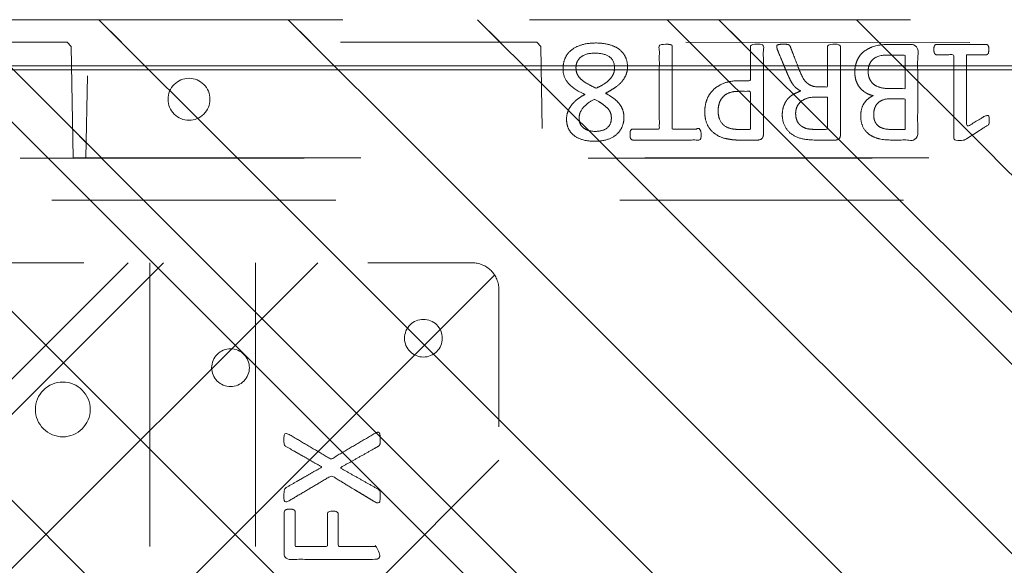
# Model space of a CAD drawing. Header units: inches. Extents: x -434 to -285, y -58 to 33.
# Tile 100 of 103: x -300.64 to -296.02, y 25.09 to 27.66. Entities that reach past the tile are written whole.
import ezdxf

# ---------------------------------------------------------------- set-up
doc = ezdxf.new("R2010")
doc.units = ezdxf.units.IN
doc.header["$LTSCALE"] = 32
doc.header["$MEASUREMENT"] = 0
doc.linetypes.add('Dash Style-1', pattern=[0.083328, 0.041656, -0.041672])
for name, color, linetype, lineweight in [('Black', 7, 'Continuous', 18), ('DashLine', 7, 'Dash Style-1', 13), ('DashLineFill', 7, 'Dash Style-1', 13), ('Drawing', 7, 'Continuous', 18), ('Metal-Black', 7, 'Continuous', 18), ('None', 7, 'Continuous', 18), ('Plastic-BracketCover', 7, 'Continuous', 13), ('SolidLine', 7, 'Continuous', 15), ('WasteShelf_H', 7, 'Continuous', 18)]:
    doc.layers.add(name, color=color, linetype=linetype, lineweight=lineweight)
pattern_1 = [(45, (0, 0), (-1.613, 1.9357), []), (45, (-1.0608, 1.0608), (-0.472346, 0.41676), [])]

# ---------------------------------------------------------------- blocks, each defined once
blk = doc.blocks.new('Group')
at = {"layer": 'SolidLine', "color": 7}
for points, knots in [([(3.6903, 1.0299), (3.6977, 1.0336), (3.7069, 1.0355), (3.7125, 1.0299), (3.7143, 1.0152), (3.7143, 0.9953), (3.7143, 0.9801), (3.7106, 0.9727), (3.7069, 0.969), (3.7032, 0.9672), (3.6147, 0.9173), (3.5261, 0.8675), (3.6147, 0.8177), (3.7032, 0.7679), (3.7069, 0.766), (3.7106, 0.7605), (3.7143, 0.7549), (3.7143, 0.7397), (3.7143, 0.7199), (3.7116, 0.7005), (3.6977, 0.7033), (3.6903, 0.707), (3.5879, 0.7688), (3.4855, 0.8306), (3.3858, 0.7716), (3.2862, 0.7125), (3.2788, 0.7088), (3.2649, 0.706), (3.2622, 0.7254), (3.2622, 0.7494), (3.264, 0.7623), (3.2659, 0.7697), (3.2714, 0.7734), (3.2733, 0.7752), (3.3572, 0.8232), (3.4412, 0.8712), (3.3572, 0.9192), (3.2733, 0.9672), (3.2714, 0.969), (3.2659, 0.9709), (3.264, 0.9782), (3.2622, 0.9893), (3.2622, 1.0115), (3.2649, 1.0308), (3.2788, 1.0281), (3.2862, 1.0244), (3.3849, 0.9663), (3.4836, 0.9081), (3.587, 0.969), (3.6903, 1.0299)], [0, 0, 0, 0.005797, 0.011593, 0.01739, 0.023187, 0.027776, 0.031157, 0.034538, 0.03792, 0.03792, 0.121199, 0.121199, 0.204479, 0.204479, 0.20786, 0.211241, 0.214623, 0.219212, 0.225008, 0.236602, 0.242398, 0.242398, 0.326423, 0.326423, 0.407782, 0.407782, 0.413578, 0.425171, 0.430968, 0.435937, 0.440905, 0.445874, 0.450842, 0.450842, 0.634953, 0.634953, 0.819063, 0.819063, 0.824031, 0.829, 0.833968, 0.838937, 0.843905, 0.853843, 0.858811, 0.858811, 0.927786, 0.927786, 1, 1, 1]), ([(3.2899, 0.6738), (3.2972, 0.6738), (3.3065, 0.6719), (3.312, 0.6682), (3.3157, 0.6645), (3.3157, 0.5797), (3.3157, 0.4985), (3.3914, 0.4985), (3.467, 0.4985), (3.467, 0.576), (3.467, 0.6553), (3.4707, 0.659), (3.4763, 0.6627), (3.4855, 0.6645), (3.4984, 0.6645), (3.5076, 0.6627), (3.5132, 0.659), (3.5169, 0.6553), (3.5169, 0.576), (3.5169, 0.4985), (3.6101, 0.4985), (3.7051, 0.4985), (3.7106, 0.4948), (3.7125, 0.4874), (3.7143, 0.4763), (3.7143, 0.4597), (3.7125, 0.4486), (3.7106, 0.4412), (3.7051, 0.4376), (3.4956, 0.4376), (3.2751, 0.4376), (3.264, 0.4523), (3.264, 0.5603), (3.264, 0.6645), (3.2677, 0.6682), (3.2733, 0.6719), (3.2843, 0.6738), (3.2899, 0.6738)], [0, 0, 0, 0.005582, 0.011164, 0.016746, 0.022328, 0.14513, 0.14513, 0.259559, 0.259559, 0.376779, 0.37957, 0.382361, 0.385152, 0.387943, 0.390037, 0.39213, 0.394223, 0.396316, 0.484232, 0.484232, 0.589939, 0.592032, 0.594126, 0.596219, 0.598312, 0.599987, 0.601661, 0.603336, 0.605011, 0.7934, 0.805122, 0.816844, 0.976556, 0.982417, 0.988278, 0.994139, 1, 1, 1]), ([(3.3951, 0.3681), (3.4301, 0.3681), (3.4836, 0.346), (3.5205, 0.3054), (3.5427, 0.2463), (3.5427, 0.179), (3.5427, 0.1541), (3.623, 0.1541), (3.7069, 0.1541), (3.7106, 0.1504), (3.7125, 0.143), (3.7143, 0.1319), (3.7143, 0.1153), (3.7125, 0.1042), (3.7106, 0.0968), (3.7069, 0.0932), (3.4966, 0.0932), (3.2769, 0.0932), (3.264, 0.1079), (3.264, 0.1651), (3.264, 0.2279), (3.2677, 0.2537), (3.2751, 0.2906), (3.2972, 0.3275), (3.3286, 0.3552), (3.3711, 0.3681), (3.3951, 0.3681)], [0, 0, 0, 0.066268, 0.132535, 0.198803, 0.26507, 0.303966, 0.303966, 0.429297, 0.43506, 0.440822, 0.446584, 0.452347, 0.456957, 0.461567, 0.466177, 0.470786, 0.728938, 0.745073, 0.761208, 0.845107, 0.870922, 0.896738, 0.922553, 0.948369, 0.974184, 1, 1, 1]), ([(3.4006, 0.3054), (3.3729, 0.3054), (3.336, 0.2851), (3.3194, 0.2556), (3.3139, 0.2242), (3.3139, 0.1808), (3.3139, 0.1541), (3.4034, 0.1541), (3.4929, 0.1541), (3.4929, 0.1808), (3.4929, 0.2334), (3.4799, 0.2703), (3.4541, 0.2943), (3.4209, 0.3054), (3.4006, 0.3054)], [0, 0, 0, 0.053098, 0.106195, 0.159293, 0.212391, 0.297937, 0.297937, 0.584068, 0.584068, 0.669615, 0.752211, 0.834807, 0.917404, 1, 1, 1]), ([(3.7032, 0.0301), (3.7069, 0.0301), (3.7106, 0.0283), (3.7125, 0.0209), (3.7143, 0.008), (3.7143, -0.0105), (3.7125, -0.0215), (3.7106, -0.0289), (3.7051, -0.0326), (3.6996, -0.0344), (3.647, -0.0547), (3.5944, -0.0751), (3.5759, -0.0824), (3.5464, -0.0972), (3.5242, -0.1193), (3.5132, -0.1489), (3.5132, -0.1885), (3.5132, -0.2079), (3.6082, -0.2079), (3.7069, -0.2079), (3.7106, -0.2116), (3.7125, -0.219), (3.7143, -0.2301), (3.7143, -0.2467), (3.7125, -0.2578), (3.7106, -0.2651), (3.7069, -0.2688), (3.4956, -0.2688), (3.2751, -0.2688), (3.264, -0.2541), (3.264, -0.1987), (3.264, -0.1341), (3.2659, -0.112), (3.2677, -0.1027), (3.2714, -0.0769), (3.2917, -0.0363), (3.3212, -0.0105), (3.36, 0.0043), (3.4043, 0.0043), (3.4412, -0.0086), (3.4689, -0.0308), (3.4873, -0.064), (3.4947, -0.0824), (3.5002, -0.0714), (3.515, -0.0529), (3.5353, -0.0381), (3.563, -0.0252), (3.5796, -0.0178), (3.6285, 0.0025), (3.6774, 0.0228), (3.6903, 0.0283), (3.7014, 0.0301), (3.7032, 0.0301)], [0, 0, 0, 0.004018, 0.008035, 0.012053, 0.01607, 0.020088, 0.024105, 0.028123, 0.03214, 0.03214, 0.070951, 0.070951, 0.084634, 0.098317, 0.112001, 0.125684, 0.138745, 0.138745, 0.202807, 0.205295, 0.207782, 0.21027, 0.212758, 0.214748, 0.216739, 0.218729, 0.220719, 0.332671, 0.339637, 0.346603, 0.391882, 0.407555, 0.423229, 0.423229, 0.466696, 0.510164, 0.553631, 0.597099, 0.640566, 0.684033, 0.727501, 0.770968, 0.770968, 0.798042, 0.825115, 0.852188, 0.879262, 0.879262, 0.958132, 0.958132, 0.979066, 1, 1, 1]), ([(3.3895, -0.0584), (3.3618, -0.0584), (3.3268, -0.0824), (3.3175, -0.1101), (3.3157, -0.1193), (3.3139, -0.1415), (3.3139, -0.183), (3.3139, -0.2079), (3.3895, -0.2079), (3.4652, -0.2079), (3.4652, -0.1793), (3.4652, -0.1267), (3.4541, -0.0935), (3.432, -0.0695), (3.4043, -0.0584), (3.3895, -0.0584)], [0, 0, 0, 0.142515, 0.285031, 0.285031, 0.330993, 0.376955, 0.445899, 0.445899, 0.655281, 0.655281, 0.734439, 0.800829, 0.867219, 0.93361, 1, 1, 1]), ([(3.5833, -0.3362), (3.6054, -0.3362), (3.6405, -0.3473), (3.67, -0.3657), (3.6903, -0.3934), (3.7125, -0.4432), (3.7125, -0.5503), (3.7125, -0.6167), (3.7014, -0.6315), (3.4883, -0.6315), (3.2751, -0.6315), (3.264, -0.6167), (3.264, -0.5586), (3.264, -0.4672), (3.2806, -0.4155), (3.3083, -0.3823), (3.3508, -0.3639), (3.3932, -0.3639), (3.4227, -0.3712), (3.4467, -0.386), (3.467, -0.41), (3.4726, -0.4229), (3.4763, -0.4045), (3.4947, -0.3731), (3.5224, -0.3491), (3.5611, -0.3362), (3.5833, -0.3362)], [0, 0, 0, 0.031455, 0.06291, 0.094366, 0.125821, 0.188731, 0.266159, 0.275837, 0.285516, 0.435531, 0.44521, 0.454888, 0.521427, 0.574659, 0.627891, 0.681123, 0.734355, 0.762747, 0.791139, 0.819531, 0.847924, 0.847924, 0.885943, 0.923962, 0.961981, 1, 1, 1]), ([(3.587, -0.3989), (3.5667, -0.3989), (3.5372, -0.4118), (3.5169, -0.4358), (3.5058, -0.4727), (3.5058, -0.5364), (3.5058, -0.5724), (3.5842, -0.5724), (3.6626, -0.5724), (3.6626, -0.529), (3.6626, -0.4451), (3.635, -0.4118), (3.6054, -0.3989), (3.587, -0.3989)], [0, 0, 0, 0.079156, 0.158312, 0.237468, 0.316624, 0.419526, 0.419526, 0.643799, 0.643799, 0.767809, 0.883905, 0.941952, 1, 1, 1]), ([(3.384, -0.4248), (3.3674, -0.4248), (3.3415, -0.434), (3.3231, -0.4543), (3.3139, -0.4857), (3.3139, -0.541), (3.3139, -0.5724), (3.3858, -0.5724), (3.4578, -0.5724), (3.4578, -0.5383), (3.4578, -0.482), (3.4467, -0.4524), (3.4264, -0.434), (3.3987, -0.4248), (3.384, -0.4248)], [0, 0, 0, 0.074499, 0.148998, 0.223496, 0.297995, 0.395417, 0.395417, 0.61891, 0.61891, 0.724928, 0.793696, 0.862464, 0.931232, 1, 1, 1]), ([(3.6885, -0.7073), (3.6959, -0.7073), (3.7097, -0.7101), (3.7125, -0.7184), (3.7125, -0.8374), (3.7125, -0.9564), (3.7106, -0.9601), (3.7051, -0.9638), (3.6959, -0.9657), (3.6829, -0.9657), (3.6737, -0.9638), (3.6682, -0.962), (3.6645, -0.9564), (3.6645, -0.9075), (3.6645, -0.8605), (3.4947, -0.8605), (3.3249, -0.8605), (3.3508, -0.9038), (3.3766, -0.9472), (3.3784, -0.9527), (3.3803, -0.962), (3.3766, -0.9657), (3.3655, -0.9675), (3.3531, -0.9675), (3.3434, -0.9675), (3.3378, -0.9657), (3.3342, -0.962), (3.3323, -0.9583), (3.2991, -0.9066), (3.2659, -0.8549), (3.264, -0.8531), (3.264, -0.8494), (3.2622, -0.8439), (3.2622, -0.8268), (3.2622, -0.8088), (3.2659, -0.8033), (3.2696, -0.8014), (3.468, -0.8014), (3.6645, -0.8014), (3.6645, -0.7608), (3.6645, -0.7165), (3.6682, -0.7128), (3.6737, -0.7091), (3.6829, -0.7073), (3.6885, -0.7073)], [0, 0, 0, 0.00261, 0.007831, 0.010441, 0.176195, 0.178805, 0.181415, 0.184026, 0.186636, 0.188594, 0.190551, 0.192509, 0.194467, 0.244389, 0.244389, 0.424498, 0.424498, 0.47805, 0.47805, 0.484241, 0.490432, 0.496622, 0.502813, 0.507071, 0.510941, 0.514811, 0.518682, 0.518682, 0.576295, 0.576295, 0.578743, 0.58119, 0.583638, 0.590247, 0.593184, 0.596122, 0.599059, 0.911881, 0.911881, 0.976501, 0.982376, 0.988251, 0.994125, 1, 1, 1])]:
    blk.add_open_spline(points, degree=2, knots=knots, dxfattribs=at)
blk = doc.blocks.new('1BRPFX-Ped_Plate (2D)')
at = {"layer": 'DashLineFill', "linetype": 'Continuous', "lineweight": 13}
h = blk.add_hatch(dxfattribs=at)
h.set_pattern_fill('Steel', color=253, style=0, pattern_type=2)
h.set_pattern_definition(pattern_1)
edge = h.paths.add_edge_path()
edge.add_arc((-4.1457, 1.7047), 0.126, 90, 180, ccw=False)
edge.add_line((-4.1457, 1.8307), (4.1457, 1.8307))
edge.add_arc((4.1457, 1.7047), 0.126, 0, 90, ccw=False)
edge.add_line((4.2717, 1.7047), (4.2717, -1.7047))
edge.add_arc((4.1457, -1.7047), 0.126, 270, 360, ccw=False)
edge.add_line((4.1457, -1.8307), (-4.1457, -1.8307))
edge.add_arc((-4.1457, -1.7047), 0.126, 180, 270, ccw=False)
edge.add_line((-4.2717, -1.7047), (-4.2717, 1.7047))
at = {"layer": 'DashLine'}
for p, q in [((2.6323, 1.8307), (2.6323, -1.8307)), ((3.1291, 1.8307), (3.1291, -1.8307))]:
    blk.add_line(p, q, dxfattribs=at)
at = {"layer": 'DashLineFill', "flags": 128}
blk.add_lwpolyline([(-4.2717, 1.7047, -0.414214), (-4.1457, 1.8307), (4.1457, 1.8307, -0.414214), (4.2717, 1.7047), (4.2717, -1.7047, -0.414214), (4.1457, -1.8307), (-4.1457, -1.8307, -0.414214), (-4.2717, -1.7047)], format="xyb", close=True, dxfattribs=at)
at = {"layer": 'SolidLine', "flags": 128}
for points in [[(3.9173, 1.565), (3.926, 1.5645), (3.9346, 1.5633), (3.943, 1.5611), (3.9512, 1.5582), (3.9591, 1.5545), (3.9665, 1.55), (3.9735, 1.5449), (3.98, 1.539), (3.9858, 1.5326), (3.991, 1.5256), (3.9954, 1.5181), (3.9992, 1.5103), (4.0021, 1.5021), (4.0042, 1.4937), (4.0055, 1.4851), (4.0059, 1.4764), (4.0055, 1.4677), (4.0042, 1.4591), (4.0021, 1.4507), (3.9992, 1.4425), (3.9954, 1.4346), (3.991, 1.4272), (3.9858, 1.4202), (3.98, 1.4137), (3.9735, 1.4079), (3.9665, 1.4027), (3.9591, 1.3983), (3.9512, 1.3945), (3.943, 1.3916), (3.9346, 1.3895), (3.926, 1.3882), (3.9173, 1.3878), (3.9086, 1.3882), (3.9, 1.3895), (3.8916, 1.3916), (3.8834, 1.3945), (3.8756, 1.3983), (3.8681, 1.4027), (3.8611, 1.4079), (3.8547, 1.4137), (3.8488, 1.4202), (3.8437, 1.4272), (3.8392, 1.4346), (3.8355, 1.4425), (3.8326, 1.4507), (3.8304, 1.4591), (3.8292, 1.4677), (3.8287, 1.4764), (3.8292, 1.4851), (3.8304, 1.4937), (3.8326, 1.5021), (3.8355, 1.5103), (3.8392, 1.5181), (3.8437, 1.5256), (3.8488, 1.5326), (3.8547, 1.539), (3.8611, 1.5449), (3.8681, 1.55), (3.8756, 1.5545), (3.8834, 1.5582), (3.8916, 1.5611), (3.9, 1.5633), (3.9086, 1.5645)], [(2.2244, 1.2703), (2.237, 1.2697), (2.2495, 1.2678), (2.2617, 1.2647), (2.2736, 1.2605), (2.285, 1.2551), (2.2958, 1.2486), (2.306, 1.2411), (2.3153, 1.2326), (2.3238, 1.2233), (2.3313, 1.2131), (2.3378, 1.2023), (2.3432, 1.1909), (2.3474, 1.179), (2.3505, 1.1668), (2.3523, 1.1543), (2.353, 1.1417), (2.3523, 1.1291), (2.3505, 1.1167), (2.3474, 1.1044), (2.3432, 1.0925), (2.3378, 1.0811), (2.3313, 1.0703), (2.3238, 1.0602), (2.3153, 1.0508), (2.306, 1.0424), (2.2958, 1.0349), (2.285, 1.0284), (2.2736, 1.023), (2.2617, 1.0187), (2.2495, 1.0157), (2.237, 1.0138), (2.2244, 1.0132), (2.2118, 1.0138), (2.1993, 1.0157), (2.1871, 1.0187), (2.1752, 1.023), (2.1638, 1.0284), (2.153, 1.0349), (2.1429, 1.0424), (2.1335, 1.0508), (2.125, 1.0602), (2.1175, 1.0703), (2.111, 1.0811), (2.1057, 1.0925), (2.1014, 1.1044), (2.0983, 1.1167), (2.0965, 1.1291), (2.0959, 1.1417), (2.0965, 1.1543), (2.0983, 1.1668), (2.1014, 1.179), (2.1057, 1.1909), (2.111, 1.2023), (2.1175, 1.2131), (2.125, 1.2233), (2.1335, 1.2326), (2.1429, 1.2411), (2.153, 1.2486), (2.1638, 1.2551), (2.1752, 1.2605), (2.1871, 1.2647), (2.1993, 1.2678), (2.2118, 1.2697)]]:
    blk.add_lwpolyline(points, close=True, dxfattribs=at)
at = {"layer": 'SolidLine', "color": 7}
blk.add_blockref('Group', (0, 0), dxfattribs=at)
blk = doc.blocks.new('Group-22')
at = {"layer": 'Black', "color": 7}
blk.add_blockref('1BRPFX-Ped_Plate (2D)', (14.9803, -5.315), dxfattribs=at)
blk = doc.blocks.new('Group-23')
at = {"layer": 'None'}
blk.add_blockref('Group-22', (0, 0), dxfattribs=at)
blk = doc.blocks.new('SL Low Storage (2D)-5')
at = {"layer": 'None'}
blk.add_blockref('Group-23', (0, 0), dxfattribs=at)
at = {"layer": 'Drawing', "color": 0, "flags": 1}
for tag in ['Tag', 'Catalog', 'Option1', 'Option2', 'Option3', 'Option4', 'Option5', 'Option6', 'Option7', 'Option8', 'Option9', 'Option10', 'Option11', 'Option12', 'Custom', 'FinishGroup', 'Discount', 'Item2', 'Item3', 'Item6', 'Item8', 'Item9', 'Item10', 'Item12', 'Item13', 'Item16', 'Item18', 'Item19', 'Item20', 'Item21', 'Item22', 'Item23', 'Item24', 'Item25', 'Item1', 'Item4', 'Item5', 'Item7', 'Item11', 'Item14', 'Item15', 'Item17']:
    blk.add_attdef(tag, (41.8176, 20.0562), '', height=0.00709, dxfattribs=at)
blk = doc.blocks.new('Group-47')
at = {"layer": 'WasteShelf_H', "color": 7}
for points, knots in [([(-2.8316, 6.2154), (-2.839, 6.2154), (-2.8528, 6.2182), (-2.8556, 6.2265), (-2.8556, 6.3455), (-2.8556, 6.4645), (-2.8537, 6.4682), (-2.8482, 6.4719), (-2.839, 6.4738), (-2.826, 6.4738), (-2.8168, 6.4719), (-2.8113, 6.4701), (-2.8076, 6.4645), (-2.8076, 6.4156), (-2.8076, 6.3686), (-2.6378, 6.3686), (-2.468, 6.3686), (-2.4938, 6.4119), (-2.5197, 6.4553), (-2.5215, 6.4609), (-2.5234, 6.4701), (-2.5197, 6.4738), (-2.5086, 6.4756), (-2.4962, 6.4756), (-2.4865, 6.4756), (-2.4809, 6.4738), (-2.4772, 6.4701), (-2.4754, 6.4664), (-2.4422, 6.4147), (-2.409, 6.363), (-2.4071, 6.3612), (-2.4071, 6.3575), (-2.4053, 6.352), (-2.4053, 6.3349), (-2.4053, 6.3169), (-2.409, 6.3114), (-2.4126, 6.3095), (-2.611, 6.3095), (-2.8076, 6.3095), (-2.8076, 6.2689), (-2.8076, 6.2246), (-2.8113, 6.2209), (-2.8168, 6.2173), (-2.826, 6.2154), (-2.8316, 6.2154)], [0, 0, 0, 0.00261, 0.007831, 0.010441, 0.176195, 0.178805, 0.181415, 0.184026, 0.186636, 0.188594, 0.190551, 0.192509, 0.194467, 0.244389, 0.244389, 0.424498, 0.424498, 0.47805, 0.47805, 0.484241, 0.490432, 0.496622, 0.502813, 0.507071, 0.510941, 0.514811, 0.518682, 0.518682, 0.576295, 0.576295, 0.578743, 0.58119, 0.583638, 0.590247, 0.593184, 0.596122, 0.599059, 0.911881, 0.911881, 0.976501, 0.982376, 0.988251, 0.994125, 1, 1, 1]), ([(-2.7264, 5.8443), (-2.7485, 5.8443), (-2.7836, 5.8554), (-2.8131, 5.8738), (-2.8334, 5.9015), (-2.8556, 5.9513), (-2.8556, 6.0584), (-2.8556, 6.1248), (-2.8445, 6.1396), (-2.6313, 6.1396), (-2.4182, 6.1396), (-2.4071, 6.1248), (-2.4071, 6.0667), (-2.4071, 5.9753), (-2.4237, 5.9237), (-2.4514, 5.8904), (-2.4938, 5.872), (-2.5363, 5.872), (-2.5658, 5.8794), (-2.5898, 5.8941), (-2.6101, 5.9181), (-2.6157, 5.931), (-2.6193, 5.9126), (-2.6378, 5.8812), (-2.6655, 5.8572), (-2.7042, 5.8443), (-2.7264, 5.8443)], [0, 0, 0, 0.031455, 0.06291, 0.094366, 0.125821, 0.188731, 0.266159, 0.275837, 0.285516, 0.435531, 0.44521, 0.454888, 0.521427, 0.574659, 0.627891, 0.681123, 0.734355, 0.762747, 0.791139, 0.819531, 0.847924, 0.847924, 0.885943, 0.923962, 0.961981, 1, 1, 1]), ([(-2.7301, 5.907), (-2.7098, 5.907), (-2.6802, 5.92), (-2.6599, 5.944), (-2.6489, 5.9809), (-2.6489, 6.0445), (-2.6489, 6.0805), (-2.7273, 6.0805), (-2.8057, 6.0805), (-2.8057, 6.0371), (-2.8057, 5.9532), (-2.7781, 5.92), (-2.7485, 5.907), (-2.7301, 5.907)], [0, 0, 0, 0.079156, 0.158312, 0.237468, 0.316624, 0.419526, 0.419526, 0.643799, 0.643799, 0.767809, 0.883905, 0.941952, 1, 1, 1]), ([(-2.5271, 5.9329), (-2.5105, 5.9329), (-2.4846, 5.9421), (-2.4662, 5.9624), (-2.4569, 5.9938), (-2.4569, 6.0491), (-2.4569, 6.0805), (-2.5289, 6.0805), (-2.6009, 6.0805), (-2.6009, 6.0464), (-2.6009, 5.9901), (-2.5898, 5.9606), (-2.5695, 5.9421), (-2.5418, 5.9329), (-2.5271, 5.9329)], [0, 0, 0, 0.074499, 0.148998, 0.223496, 0.297995, 0.395417, 0.395417, 0.61891, 0.61891, 0.724928, 0.793696, 0.862464, 0.931232, 1, 1, 1]), ([(-2.8463, 5.478), (-2.85, 5.478), (-2.8537, 5.4798), (-2.8556, 5.4872), (-2.8574, 5.5001), (-2.8574, 5.5186), (-2.8556, 5.5296), (-2.8537, 5.537), (-2.8482, 5.5407), (-2.8426, 5.5426), (-2.79, 5.5629), (-2.7375, 5.5832), (-2.719, 5.5906), (-2.6895, 5.6053), (-2.6673, 5.6275), (-2.6563, 5.657), (-2.6563, 5.6967), (-2.6563, 5.716), (-2.7513, 5.716), (-2.85, 5.716), (-2.8537, 5.7197), (-2.8556, 5.7271), (-2.8574, 5.7382), (-2.8574, 5.7548), (-2.8556, 5.7659), (-2.8537, 5.7733), (-2.85, 5.7769), (-2.6387, 5.7769), (-2.4182, 5.7769), (-2.4071, 5.7622), (-2.4071, 5.7068), (-2.4071, 5.6422), (-2.409, 5.6201), (-2.4108, 5.6108), (-2.4145, 5.585), (-2.4348, 5.5444), (-2.4643, 5.5186), (-2.5031, 5.5038), (-2.5474, 5.5038), (-2.5843, 5.5167), (-2.612, 5.5389), (-2.6304, 5.5721), (-2.6378, 5.5906), (-2.6433, 5.5795), (-2.6581, 5.561), (-2.6784, 5.5463), (-2.7061, 5.5333), (-2.7227, 5.526), (-2.7716, 5.5057), (-2.8205, 5.4854), (-2.8334, 5.4798), (-2.8445, 5.478), (-2.8463, 5.478)], [0, 0, 0, 0.004018, 0.008035, 0.012053, 0.01607, 0.020088, 0.024105, 0.028123, 0.03214, 0.03214, 0.070951, 0.070951, 0.084634, 0.098317, 0.112001, 0.125684, 0.138745, 0.138745, 0.202807, 0.205295, 0.207782, 0.21027, 0.212758, 0.214748, 0.216739, 0.218729, 0.220719, 0.332671, 0.339637, 0.346603, 0.391882, 0.407555, 0.423229, 0.423229, 0.466696, 0.510164, 0.553631, 0.597099, 0.640566, 0.684033, 0.727501, 0.770968, 0.770968, 0.798042, 0.825115, 0.852188, 0.879262, 0.879262, 0.958132, 0.958132, 0.979066, 1, 1, 1]), ([(-2.5326, 5.5666), (-2.5049, 5.5666), (-2.4699, 5.5906), (-2.4606, 5.6182), (-2.4588, 5.6275), (-2.4569, 5.6496), (-2.4569, 5.6911), (-2.4569, 5.716), (-2.5326, 5.716), (-2.6083, 5.716), (-2.6083, 5.6874), (-2.6083, 5.6348), (-2.5972, 5.6016), (-2.5751, 5.5776), (-2.5474, 5.5666), (-2.5326, 5.5666)], [0, 0, 0, 0.142515, 0.285031, 0.285031, 0.330993, 0.376955, 0.445899, 0.445899, 0.655281, 0.655281, 0.734439, 0.800829, 0.867219, 0.93361, 1, 1, 1]), ([(-2.5381, 5.14), (-2.5732, 5.14), (-2.6267, 5.1621), (-2.6636, 5.2027), (-2.6858, 5.2618), (-2.6858, 5.3291), (-2.6858, 5.3541), (-2.7661, 5.3541), (-2.85, 5.3541), (-2.8537, 5.3578), (-2.8556, 5.3651), (-2.8574, 5.3762), (-2.8574, 5.3928), (-2.8556, 5.4039), (-2.8537, 5.4113), (-2.85, 5.415), (-2.6396, 5.415), (-2.42, 5.415), (-2.4071, 5.4002), (-2.4071, 5.343), (-2.4071, 5.2802), (-2.4108, 5.2544), (-2.4182, 5.2175), (-2.4403, 5.1806), (-2.4717, 5.1529), (-2.5141, 5.14), (-2.5381, 5.14)], [0, 0, 0, 0.066268, 0.132535, 0.198803, 0.26507, 0.303966, 0.303966, 0.429297, 0.43506, 0.440822, 0.446584, 0.452347, 0.456957, 0.461567, 0.466177, 0.470786, 0.728938, 0.745073, 0.761208, 0.845107, 0.870922, 0.896738, 0.922553, 0.948369, 0.974184, 1, 1, 1]), ([(-2.5437, 5.2027), (-2.516, 5.2027), (-2.4791, 5.223), (-2.4625, 5.2526), (-2.4569, 5.2839), (-2.4569, 5.3273), (-2.4569, 5.3541), (-2.5464, 5.3541), (-2.6359, 5.3541), (-2.6359, 5.3273), (-2.6359, 5.2747), (-2.623, 5.2378), (-2.5972, 5.2138), (-2.564, 5.2027), (-2.5437, 5.2027)], [0, 0, 0, 0.053098, 0.106195, 0.159293, 0.212391, 0.297937, 0.297937, 0.584068, 0.584068, 0.669615, 0.752211, 0.834807, 0.917404, 1, 1, 1]), ([(-2.4329, 4.7901), (-2.4389, 4.7901), (-2.4496, 4.7901), (-2.4551, 4.7937), (-2.4588, 4.7993), (-2.4588, 4.8639), (-2.4588, 4.9266), (-2.6526, 4.9266), (-2.85, 4.9266), (-2.8537, 4.9303), (-2.8556, 4.9377), (-2.8574, 4.9488), (-2.8574, 4.9654), (-2.8556, 4.9764), (-2.8537, 4.9838), (-2.85, 4.9875), (-2.6526, 4.9875), (-2.4588, 4.9875), (-2.4588, 5.0503), (-2.4588, 5.1149), (-2.4551, 5.1204), (-2.4496, 5.1222), (-2.4403, 5.1241), (-2.4274, 5.1241), (-2.4163, 5.1222), (-2.4108, 5.1204), (-2.4071, 5.1149), (-2.4071, 4.9571), (-2.4071, 4.7993), (-2.4108, 4.7937), (-2.4163, 4.7901), (-2.4274, 4.7901), (-2.4329, 4.7901)], [0, 0, 0, 0.003046, 0.005389, 0.007733, 0.010076, 0.089744, 0.089744, 0.335779, 0.340465, 0.345152, 0.349838, 0.354524, 0.360382, 0.36624, 0.372099, 0.377957, 0.6855, 0.6855, 0.785085, 0.788014, 0.790943, 0.793872, 0.796801, 0.798998, 0.801195, 0.803391, 0.805588, 0.991213, 0.99341, 0.995606, 0.997803, 1, 1, 1]), ([(-2.7411, 4.4744), (-2.7688, 4.4744), (-2.815, 4.4947), (-2.8463, 4.5353), (-2.8629, 4.5925), (-2.8629, 4.6626), (-2.8482, 4.718), (-2.8187, 4.7568), (-2.7781, 4.7771), (-2.7301, 4.7771), (-2.695, 4.7623), (-2.6655, 4.7365), (-2.6396, 4.6977), (-2.6267, 4.6737), (-2.6157, 4.6959), (-2.5917, 4.7272), (-2.564, 4.7494), (-2.5326, 4.7605), (-2.4902, 4.7605), (-2.4496, 4.7438), (-2.4182, 4.7088), (-2.4016, 4.6571), (-2.4016, 4.587), (-2.4182, 4.5372), (-2.4459, 4.5058), (-2.4828, 4.491), (-2.5234, 4.491), (-2.5547, 4.5021), (-2.5843, 4.5242), (-2.6101, 4.5556), (-2.6212, 4.5778), (-2.6544, 4.5002), (-2.7208, 4.4744), (-2.7411, 4.4744)], [0, 0, 0, 0.040945, 0.08189, 0.122836, 0.163781, 0.200632, 0.237482, 0.274333, 0.311184, 0.338205, 0.365227, 0.392248, 0.419269, 0.419269, 0.443822, 0.468375, 0.492928, 0.51748, 0.549396, 0.581313, 0.613229, 0.645145, 0.677061, 0.708977, 0.740893, 0.772809, 0.799408, 0.826007, 0.852606, 0.879205, 0.879205, 0.969801, 1, 1, 1]), ([(-2.7467, 4.5353), (-2.7301, 4.5353), (-2.7042, 4.5464), (-2.6821, 4.5704), (-2.6618, 4.6054), (-2.6507, 4.6294), (-2.6599, 4.6516), (-2.6821, 4.6848), (-2.7042, 4.7051), (-2.7301, 4.7162), (-2.815, 4.7162), (-2.815, 4.5796), (-2.7781, 4.5353), (-2.7467, 4.5353)], [0, 0, 0, 0.062166, 0.124332, 0.186498, 0.248664, 0.248664, 0.305108, 0.361552, 0.417996, 0.474441, 0.742583, 0.871292, 1, 1, 1]), ([(-2.5105, 4.5501), (-2.4957, 4.5501), (-2.4735, 4.5593), (-2.4569, 4.5796), (-2.4477, 4.6073), (-2.4477, 4.6626), (-2.4809, 4.7014), (-2.5252, 4.7014), (-2.5474, 4.6922), (-2.5677, 4.6719), (-2.588, 4.6423), (-2.599, 4.622), (-2.5806, 4.587), (-2.5363, 4.5501), (-2.5105, 4.5501)], [0, 0, 0, 0.064819, 0.129638, 0.194457, 0.259276, 0.388914, 0.518552, 0.583375, 0.648198, 0.71302, 0.777843, 0.777843, 0.888922, 1, 1, 1])]:
    blk.add_open_spline(points, degree=2, knots=knots, dxfattribs=at)
blk = doc.blocks.new('1BRPT8_Cover (2D)')
at = {"layer": 'DashLineFill', "linetype": 'Continuous', "lineweight": 13}
h = blk.add_hatch(dxfattribs=at)
h.set_pattern_fill('Steel', color=253, style=0, pattern_type=2)
h.set_pattern_definition(pattern_1)
h.paths.add_polyline_path([(-1.5945, -8.7638), (-2.3228, -8.7638), (-2.3228, -8.7511), (-2.8261, -8.7423), (-2.8664, -8.7028), (-2.8664, -6.673), (-2.8472, -6.6533), (-2.3228, -6.6441), (-2.3228, -6.5842), (-2.8472, -6.5751), (-2.8664, -6.5554), (-2.8664, -4.4682), (-2.8472, -4.4486), (-2.3228, -4.4394), (-2.3228, -4.3795), (-2.8472, -4.3703), (-2.8664, -4.3507), (-2.8664, -2.2635), (-2.8472, -2.2438), (-2.3228, -2.2347), (-2.3228, -2.1748), (-2.8472, -2.1656), (-2.8664, -2.1459), (-2.8664, -0.0588), (-2.8472, -0.0391), (-2.3228, -0.03), (-2.3228, 0.03), (-2.8472, 0.0391), (-2.8664, 0.0588), (-2.8664, 2.1459), (-2.8472, 2.1656), (-2.3228, 2.1748), (-2.3228, 2.2347), (-2.8472, 2.2438), (-2.8664, 2.2635), (-2.8664, 4.3507), (-2.8472, 4.3703), (-2.3228, 4.3795), (-2.3228, 4.4394), (-2.8472, 4.4486), (-2.8664, 4.4682), (-2.8655, 6.5554), (-2.8472, 6.5751), (-2.3228, 6.5842), (-2.3228, 6.6441), (-2.8472, 6.6533), (-2.8664, 6.673), (-2.8664, 8.7028), (-2.8261, 8.7423), (-1.5945, 8.7638), (-1.5945, 8.8583), (-2.9724, 8.8583), (-2.9724, -8.8583), (-1.5945, -8.8583)])
h = blk.add_hatch(dxfattribs=at)
h.set_pattern_fill('Steel', color=253, style=0, pattern_type=2)
h.set_pattern_definition(pattern_1)
h.paths.add_polyline_path([(-2.3228, 8.8583), (-2.3228, -8.8583), (-2.9724, -8.8583), (-2.9724, 8.8583)])
at = {"layer": 'DashLineFill', "flags": 128}
for points in [[(-1.5945, -8.7638), (-2.3228, -8.7638), (-2.3228, -8.7511), (-2.8261, -8.7423), (-2.8664, -8.7028), (-2.8664, -6.673), (-2.8472, -6.6533), (-2.3228, -6.6441), (-2.3228, -6.5842), (-2.8472, -6.5751), (-2.8664, -6.5554), (-2.8664, -4.4682), (-2.8472, -4.4486), (-2.3228, -4.4394), (-2.3228, -4.3795), (-2.8472, -4.3703), (-2.8664, -4.3507), (-2.8664, -2.2635), (-2.8472, -2.2438), (-2.3228, -2.2347), (-2.3228, -2.1748), (-2.8472, -2.1656), (-2.8664, -2.1459), (-2.8664, -0.0588), (-2.8472, -0.0391), (-2.3228, -0.03), (-2.3228, 0.03), (-2.8472, 0.0391), (-2.8664, 0.0588), (-2.8664, 2.1459), (-2.8472, 2.1656), (-2.3228, 2.1748), (-2.3228, 2.2347), (-2.8472, 2.2438), (-2.8664, 2.2635), (-2.8664, 4.3507), (-2.8472, 4.3703), (-2.3228, 4.3795), (-2.3228, 4.4394), (-2.8472, 4.4486), (-2.8664, 4.4682), (-2.8655, 6.5554), (-2.8472, 6.5751), (-2.3228, 6.5842), (-2.3228, 6.6441), (-2.8472, 6.6533), (-2.8664, 6.673), (-2.8664, 8.7028), (-2.8261, 8.7423), (-1.5945, 8.7638), (-1.5945, 8.8583), (-2.9724, 8.8583), (-2.9724, -8.8583), (-1.5945, -8.8583)], [(-2.3228, 8.8583), (-2.3228, -8.8583), (-2.9724, -8.8583), (-2.9724, 8.8583)]]:
    blk.add_lwpolyline(points, close=True, dxfattribs=at)
at = {"layer": 'SolidLine', "flags": 128}
blk.add_lwpolyline([(-2.5, 2.7185), (-2.5005, 2.7089), (-2.5019, 2.6993), (-2.5042, 2.6899), (-2.5075, 2.6808), (-2.5116, 2.6721), (-2.5166, 2.6638), (-2.5223, 2.6561), (-2.5288, 2.6489), (-2.536, 2.6424), (-2.5437, 2.6367), (-2.552, 2.6317), (-2.5608, 2.6276), (-2.5699, 2.6243), (-2.5792, 2.622), (-2.5888, 2.6206), (-2.5984, 2.6201), (-2.6081, 2.6206), (-2.6176, 2.622), (-2.627, 2.6243), (-2.6361, 2.6276), (-2.6448, 2.6317), (-2.6531, 2.6367), (-2.6609, 2.6424), (-2.668, 2.6489), (-2.6745, 2.6561), (-2.6803, 2.6638), (-2.6852, 2.6721), (-2.6894, 2.6808), (-2.6926, 2.6899), (-2.695, 2.6993), (-2.6964, 2.7089), (-2.6969, 2.7185), (-2.6964, 2.7282), (-2.695, 2.7377), (-2.6926, 2.7471), (-2.6894, 2.7562), (-2.6852, 2.7649), (-2.6803, 2.7732), (-2.6745, 2.7809), (-2.668, 2.7881), (-2.6609, 2.7946), (-2.6531, 2.8003), (-2.6448, 2.8053), (-2.6361, 2.8094), (-2.627, 2.8127), (-2.6176, 2.815), (-2.6081, 2.8165), (-2.5984, 2.8169), (-2.5888, 2.8165), (-2.5792, 2.815), (-2.5699, 2.8127), (-2.5608, 2.8094), (-2.552, 2.8053), (-2.5437, 2.8003), (-2.536, 2.7946), (-2.5288, 2.7881), (-2.5223, 2.7809), (-2.5166, 2.7732), (-2.5116, 2.7649), (-2.5075, 2.7562), (-2.5042, 2.7471), (-2.5019, 2.7377), (-2.5005, 2.7282)], close=True, dxfattribs=at)
at = {"layer": 'WasteShelf_H', "color": 7}
blk.add_blockref('Group-47', (0, 0), dxfattribs=at)
blk = doc.blocks.new('1BRPT9-Bracket (2D)')
at = {"layer": 'DashLineFill', "linetype": 'Continuous', "lineweight": 13}
h = blk.add_hatch(dxfattribs=at)
h.set_pattern_fill('Steel', color=253, style=0, pattern_type=2)
h.set_pattern_definition(pattern_1)
edge = h.paths.add_edge_path()
edge.add_line((-2.3221, -8.7402), (-2.3221, 8.7402))
edge.add_line((-2.3221, 8.7402), (1.6779, 8.7402))
edge.add_arc((1.6779, 8.4882), 0.252, 0, 90, ccw=False)
edge.add_line((1.9299, 8.4882), (1.9299, 7.4803))
edge.add_line((1.9299, 7.4803), (2.3236, 7.4611))
edge.add_line((2.3236, 7.4611), (2.3236, -7.4803))
edge.add_line((2.3236, -7.4803), (1.9299, -7.4803))
edge.add_line((1.9299, -7.4803), (1.9299, -8.4882))
edge.add_arc((1.6779, -8.4882), 0.252, -90, 0, ccw=False)
edge.add_line((1.6779, -8.7402), (-2.3221, -8.7402))
h = blk.add_hatch(dxfattribs=at)
h.set_pattern_fill('Steel', color=253, style=0, pattern_type=2)
h.set_pattern_definition(pattern_1)
h.paths.add_polyline_path([(-1.3378, 3.002), (-1.3291, 3.0015), (-1.3205, 3.0003), (-1.3121, 2.9982), (-1.3039, 2.9952), (-1.2961, 2.9915), (-1.2886, 2.987), (-1.2816, 2.9819), (-1.2752, 2.976), (-1.2693, 2.9696), (-1.2642, 2.9626), (-1.2597, 2.9551), (-1.256, 2.9473), (-1.253, 2.9391), (-1.2509, 2.9307), (-1.2497, 2.9221), (-1.2492, 2.9134), (-1.2497, 2.9047), (-1.2509, 2.8961), (-1.253, 2.8877), (-1.256, 2.8795), (-1.2597, 2.8716), (-1.2642, 2.8642), (-1.2693, 2.8572), (-1.2752, 2.8507), (-1.2816, 2.8449), (-1.2886, 2.8397), (-1.2961, 2.8353), (-1.3039, 2.8315), (-1.3121, 2.8286), (-1.3205, 2.8265), (-1.3291, 2.8252), (-1.3378, 2.8248), (-1.3465, 2.8252), (-1.3551, 2.8265), (-1.3635, 2.8286), (-1.3717, 2.8315), (-1.3796, 2.8353), (-1.387, 2.8397), (-1.394, 2.8449), (-1.4005, 2.8507), (-1.4063, 2.8572), (-1.4115, 2.8642), (-1.4159, 2.8716), (-1.4197, 2.8795), (-1.4226, 2.8877), (-1.4247, 2.8961), (-1.426, 2.9047), (-1.4264, 2.9134), (-1.426, 2.9221), (-1.4247, 2.9307), (-1.4226, 2.9391), (-1.4197, 2.9473), (-1.4159, 2.9551), (-1.4115, 2.9626), (-1.4063, 2.9696), (-1.4005, 2.976), (-1.394, 2.9819), (-1.387, 2.987), (-1.3796, 2.9915), (-1.3717, 2.9952), (-1.3635, 2.9982), (-1.3551, 3.0003), (-1.3465, 3.0015)])
at = {"layer": 'DashLineFill'}
blk.add_line((-2.1252, 8.7402), (-2.1252, -8.7402), dxfattribs=at)
at = {"layer": 'DashLineFill', "flags": 128}
blk.add_lwpolyline([(-2.3221, -8.7402), (-2.3221, 8.7402), (1.6779, 8.7402, -0.414214), (1.9299, 8.4882), (1.9299, 7.4803), (2.3236, 7.4611), (2.3236, -7.4803), (1.9299, -7.4803), (1.9299, -8.4882, -0.414214), (1.6779, -8.7402)], format="xyb", close=True, dxfattribs=at)
blk.add_lwpolyline([(-1.3378, 3.002), (-1.3291, 3.0015), (-1.3205, 3.0003), (-1.3121, 2.9982), (-1.3039, 2.9952), (-1.2961, 2.9915), (-1.2886, 2.987), (-1.2816, 2.9819), (-1.2752, 2.976), (-1.2693, 2.9696), (-1.2642, 2.9626), (-1.2597, 2.9551), (-1.256, 2.9473), (-1.253, 2.9391), (-1.2509, 2.9307), (-1.2497, 2.9221), (-1.2492, 2.9134), (-1.2497, 2.9047), (-1.2509, 2.8961), (-1.253, 2.8877), (-1.256, 2.8795), (-1.2597, 2.8716), (-1.2642, 2.8642), (-1.2693, 2.8572), (-1.2752, 2.8507), (-1.2816, 2.8449), (-1.2886, 2.8397), (-1.2961, 2.8353), (-1.3039, 2.8315), (-1.3121, 2.8286), (-1.3205, 2.8265), (-1.3291, 2.8252), (-1.3378, 2.8248), (-1.3465, 2.8252), (-1.3551, 2.8265), (-1.3635, 2.8286), (-1.3717, 2.8315), (-1.3796, 2.8353), (-1.387, 2.8397), (-1.394, 2.8449), (-1.4005, 2.8507), (-1.4063, 2.8572), (-1.4115, 2.8642), (-1.4159, 2.8716), (-1.4197, 2.8795), (-1.4226, 2.8877), (-1.4247, 2.8961), (-1.426, 2.9047), (-1.4264, 2.9134), (-1.426, 2.9221), (-1.4247, 2.9307), (-1.4226, 2.9391), (-1.4197, 2.9473), (-1.4159, 2.9551), (-1.4115, 2.9626), (-1.4063, 2.9696), (-1.4005, 2.976), (-1.394, 2.9819), (-1.387, 2.987), (-1.3796, 2.9915), (-1.3717, 2.9952), (-1.3635, 2.9982), (-1.3551, 3.0003), (-1.3465, 3.0015)], close=True, dxfattribs=at)
blk = doc.blocks.new('StructEnd-C (2D)')
at = {"layer": 'Metal-Black', "color": 7}
blk.add_blockref('1BRPT9-Bracket (2D)', (0, 0), dxfattribs=at)
at = {"layer": 'Plastic-BracketCover', "color": 7}
blk.add_blockref('1BRPT8_Cover (2D)', (0, 0), dxfattribs=at)
blk = doc.blocks.new('Group-85')
at = {"layer": 'SolidLine', "flags": 128}
blk.add_lwpolyline([(-14.2678, 32.8839), (14.7322, 32.8839), (14.7322, 32.8642), (-14.2678, 32.8642)], close=True, dxfattribs=at)
blk = doc.blocks.new('29D RUNOFF RETURN LEFT (2D)')
at = {"layer": 'SolidLine', "color": 7, "rotation": 270}
blk.add_blockref('StructEnd-C (2D)', (0.7322, 30.128), dxfattribs=at)
at = {"layer": 'SolidLine', "flags": 128}
for points in [[(-14.2678, 32.8839), (14.7322, 32.8839), (14.7322, -33.1004), (-14.2678, -33.1004)], [(-14.2478, 32.8839), (14.7522, 32.8839), (14.7522, -33.0804), (-14.2478, -33.0804)]]:
    blk.add_lwpolyline(points, close=True, dxfattribs=at)
at = {"layer": 'None'}
blk.add_blockref('Group-85', (0, 0), dxfattribs=at)
at = {"layer": 'SolidLine', "color": 7, "rotation": 270}
blk.add_blockref('StructEnd-C (2D)', (0.7322, 30.128), dxfattribs=at)

msp = doc.modelspace()

# ---------------------------------------------------------------- block references
at = {"layer": 'Drawing'}
msp.add_blockref('SL Low Storage (2D)-5', (-317.6417, 30), dxfattribs=at)

# ---------------------------------------------------------------- next in the draw order: block references
at = {"layer": 'Drawing', "color": 7}
msp.add_blockref('29D RUNOFF RETURN LEFT (2D)', (-303.2952, -5.4429), dxfattribs=at)

doc.saveas('drawing.dxf')
